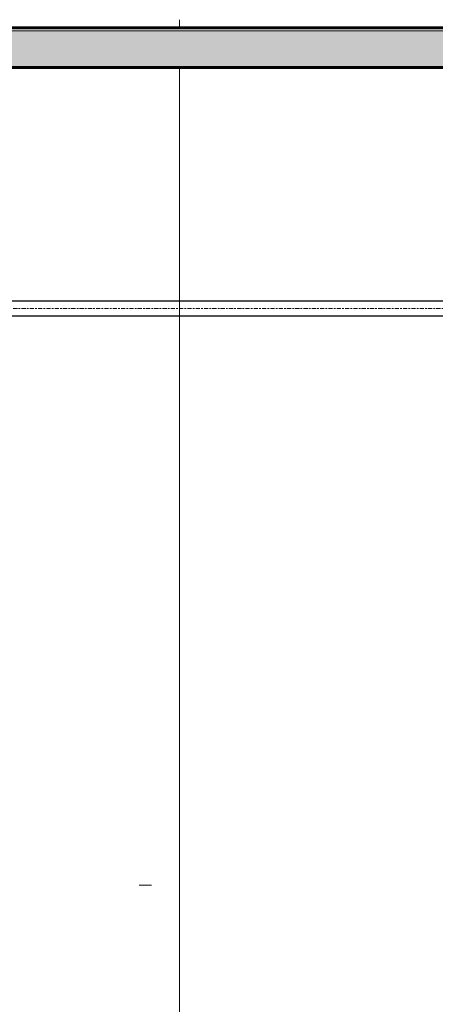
# Model space of a CAD drawing. Header units: inches. Extents: x -723 to 1689, y -292 to 603.
# Tile 10 of 40: x -188 to -126, y 79 to 227. Entities that reach past the tile are written whole.
import ezdxf

# ---------------------------------------------------------------- set-up
doc = ezdxf.new("R2010")
doc.units = ezdxf.units.IN
doc.header["$MEASUREMENT"] = 0
doc.linetypes.add('Center', pattern=[1.25, 0.25, -0.1875, 0.625, -0.1875])
for name, color, linetype, lineweight in [('A-FLOR', 192, 'Continuous', 18), ('A-FLOR-MCUT', 51, 'Continuous', 18), ('A-FLOR-PATT', 8, 'Continuous', 70), ('A-WALL', 113, 'Continuous', 18), ('E-POWR-CNDT', 130, 'Continuous', 30), ('E-POWR-CNTR', 130, 'Center', 18), ('I-WALL', 2, 'Continuous', 18)]:
    doc.layers.add(name, color=color, linetype=linetype, lineweight=lineweight)

# ---------------------------------------------------------------- blocks, each defined once
blk = doc.blocks.new('ST-VDC-01_ARCH_REF_v001_rvt_rvt-2-Retail 109 - Raceway Coordination')
at = {"layer": 'A-FLOR-PATT', "lineweight": 9}
h = blk.add_hatch(dxfattribs=at)
h.set_pattern_fill('FP_2', color=256, style=0, pattern_type=2)
h.set_pattern_definition([(50, (70.296, 444.113), (13.77135, -1.20496), [1.44, -15.84]), (355, (70.296, 444.113), (-2.6644, 14.44218), [1.152, -12.672]), (100.451, (71.443, 444.012), (11.10708, 13.23737), [1.224, -13.462]), (46.184, (70.296, 447.953), (20.4913, -3.17785), [2.16, -23.76]), (96.636, (72.003, 447.688), (17.9459, 18.70315), [1.836, -20.193]), (351.184, (70.296, 447.953), (17.9454, 18.7026), [1.728, -19.008]), (21, (72.216, 446.993), (11.46052, -7.73037), [1.44, -15.84]), (326, (72.216, 446.993), (4.67135, 13.92315), [1.152, -12.672]), (71.451, (73.171, 446.348), (16.13207, 6.19284), [1.224, -13.462]), (37.5, (70.296, 444.113), (0.233123, 6.39175), [0.6336, -11.885, 0.6336, -12.23, -12.72]), (37.5, (70.296, 444.113), (0.233123, 6.39175), [-25.382, 0.6336, -12.086]), (7.5, (70.296, 444.113), (5.05073, 7.57304), [0.6336, -6.701, 0.6336, -11.597, -4.848]), (7.5, (70.296, 444.113), (5.05073, 7.57304), [-19.565, 0.6336, -4.214]), (327.5, (66.014, 444.113), (10.24958, -0.43289), [0.6336, -4.166, 0.6336, -14.342, -19.872]), (327.5, (66.014, 444.113), (10.24958, -0.43289), [-19.776, 0.6336, -19.238]), (317.5, (64.094, 444.113), (11.19739, 1.92214), [0.6336, -5.606, 0.6336, -9.312, -14.112]), (317.5, (64.094, 444.113), (11.19739, 1.92214), [-16.186, 0.6336, -13.478])])
h.paths.add_polyline_path([(426.21, 220), (434.92, 220), (434.92, 225.5), (42.5, 225.5), (42.5, 220), (414.35, 220)])
at = {"layer": 'A-FLOR', "color": 133, "lineweight": 60}
for p, q in [((434.92, 226), (43.75, 226)), ((45.76, 220), (235.76, 220))]:
    blk.add_line(p, q, dxfattribs=at)
at = {"layer": 'A-FLOR-MCUT', "color": 9}
blk.add_line((434.92, 225.5), (43.12, 225.5), dxfattribs=at)
at = {"layer": 'A-WALL', "color": 9}
for p, q in [((117.62, 97), (115.75, 97)), ((121.87, 97), (121.87, 0))]:
    blk.add_line(p, q, dxfattribs=at)
at = {"layer": 'I-WALL', "color": 9}
for p, q in [((121.87, 227.2), (121.87, 226)), ((121.87, 220), (121.87, 97)), ((117.62, 97), (115.75, 97))]:
    blk.add_line(p, q, dxfattribs=at)

msp = doc.modelspace()

# ---------------------------------------------------------------- linework, layer by layer
at = {"layer": 'E-POWR-CNDT'}
for p, q in [((134.567529, 184.8485), (-258.351917, 184.8485)), ((-258.351917, 182.6515), (-8.645971, 182.6515))]:
    msp.add_line(p, q, dxfattribs=at)
at = {"layer": 'E-POWR-CNTR'}
msp.add_line((-258.351917, 183.75), (-8.645971, 183.75), dxfattribs=at)

# ---------------------------------------------------------------- block references
at = {"lineweight": 9}
msp.add_blockref('ST-VDC-01_ARCH_REF_v001_rvt_rvt-2-Retail 109 - Raceway Coordination', (-285.957498, 0), dxfattribs=at)

doc.saveas('drawing.dxf')
